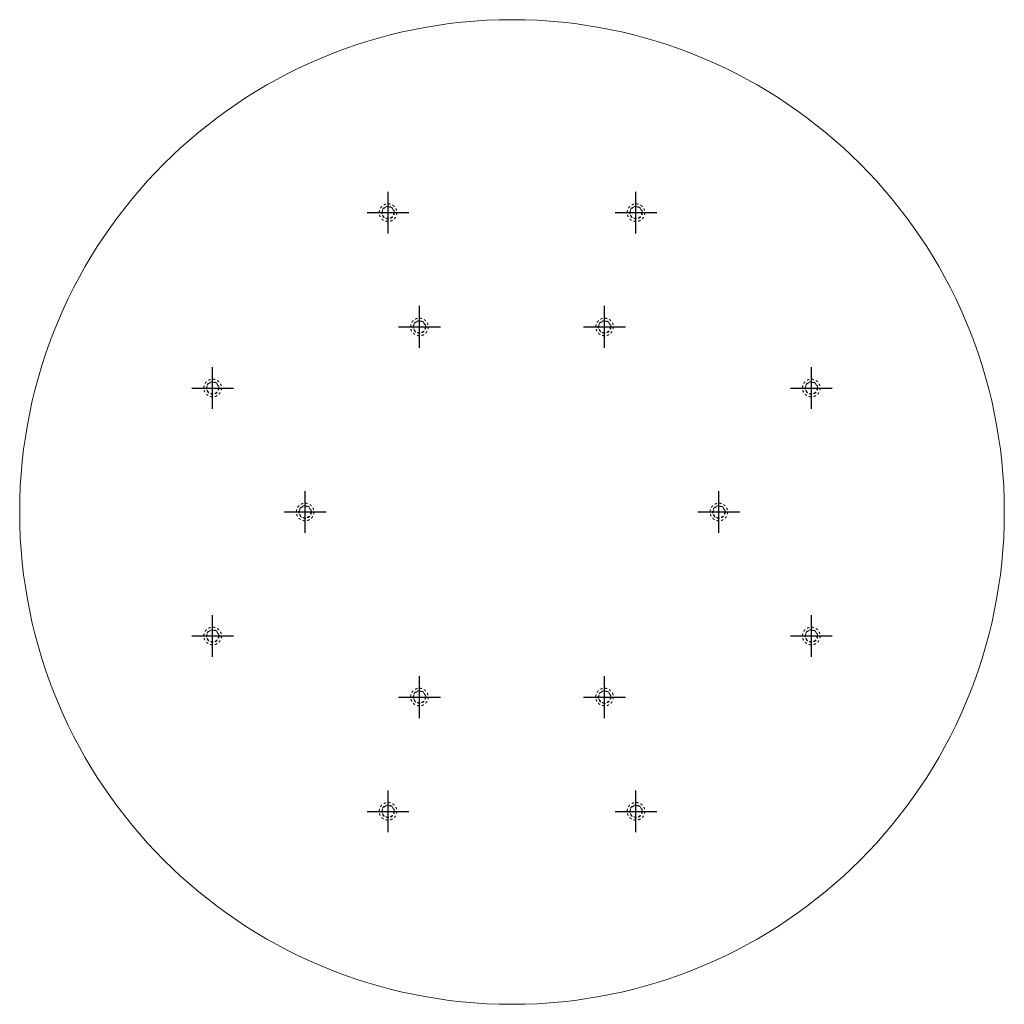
# Model space of a CAD drawing. Header units: millimetres. Extents: x -57642 to 5082813, y -177084 to 58112.
# Tile 1 of 256: x -57642 to -36370, y -121628 to -100356. Entities that reach past the tile are written whole.
import ezdxf

# ---------------------------------------------------------------- set-up
doc = ezdxf.new("R2010")
doc.units = ezdxf.units.MM
doc.linetypes.add('JIS_02_1.0', pattern=[2, 1, -1])

msp = doc.modelspace()

# ---------------------------------------------------------------- linework, layer by layer
at = {"color": 1}
for p, q in [((-49684.69272, -104978.53789), (-49684.69272, -104071.72146)), ((-44327.12467, -104978.53789), (-44327.12467, -104071.72146)), ((-50138.10094, -104525.12968), (-49231.28451, -104525.12968)), ((-44780.53289, -104525.12968), (-43873.71645, -104525.12968)), ((-49005.9087, -107448.08283), (-49005.9087, -106541.2664)), ((-45005.9087, -107448.08283), (-45005.9087, -106541.2664)), ((-49459.31691, -106994.67462), (-48552.50048, -106994.67462)), ((-45459.31691, -106994.67462), (-44552.50048, -106994.67462)), ((-53473.06542, -108766.91059), (-53473.06542, -107860.09416)), ((-40538.75197, -108766.91059), (-40538.75197, -107860.09416)), ((-53926.47364, -108313.50238), (-53019.65721, -108313.50238)), ((-40992.16018, -108313.50238), (-40085.34375, -108313.50238)), ((-51475.9087, -111445.69462), (-51475.9087, -110538.87819)), ((-42535.9087, -111445.69462), (-42535.9087, -110538.87819)), ((-51929.31691, -110992.2864), (-51022.50048, -110992.2864)), ((-42989.31691, -110992.2864), (-42082.50048, -110992.2864)), ((-53473.06542, -114124.47865), (-53473.06542, -113217.66221)), ((-40538.75197, -114124.47865), (-40538.75197, -113217.66221)), ((-53926.47364, -113671.07043), (-53019.65721, -113671.07043)), ((-40992.16018, -113671.07043), (-40085.34375, -113671.07043)), ((-49005.9087, -115443.30641), (-49005.9087, -114536.48998)), ((-45005.9087, -115443.30641), (-45005.9087, -114536.48998)), ((-49459.31691, -114989.89819), (-48552.50048, -114989.89819)), ((-45459.31691, -114989.89819), (-44552.50048, -114989.89819)), ((-49684.69272, -117912.85135), (-49684.69272, -117006.03492)), ((-44327.12467, -117912.85135), (-44327.12467, -117006.03492)), ((-50138.10094, -117459.44313), (-49231.28451, -117459.44313)), ((-44780.53289, -117459.44313), (-43873.71645, -117459.44313))]:
    msp.add_line(p, q, dxfattribs=at)
at = {"lineweight": 18, "ltscale": 10}
msp.add_circle((-47005.9087, -110992.2864), 10636.01433, dxfattribs=at)
at = {"linetype": 'JIS_02_1.0', "lineweight": 18, "ltscale": 50}
for centre, radius in [((-49684.69272, -104525.12968), 190), ((-49684.69272, -104525.12968), 136.5), ((-49684.69272, -104525.12968), 126.5), ((-44327.12467, -104525.12968), 190), ((-44327.12467, -104525.12968), 136.5), ((-44327.12467, -104525.12968), 126.5), ((-49005.9087, -106994.67462), 190), ((-49005.9087, -106994.67462), 136.5), ((-49005.9087, -106994.67462), 126.5), ((-45005.9087, -106994.67462), 190), ((-45005.9087, -106994.67462), 136.5), ((-45005.9087, -106994.67462), 126.5), ((-53473.06542, -108313.50238), 190), ((-53473.06542, -108313.50238), 136.5), ((-53473.06542, -108313.50238), 126.5), ((-40538.75197, -108313.50238), 190), ((-40538.75197, -108313.50238), 136.5), ((-40538.75197, -108313.50238), 126.5), ((-51475.9087, -110992.2864), 190), ((-42535.9087, -110992.2864), 190), ((-51475.9087, -110992.2864), 136.5), ((-51475.9087, -110992.2864), 126.5), ((-42535.9087, -110992.2864), 136.5), ((-42535.9087, -110992.2864), 126.5), ((-53473.06542, -113671.07043), 190), ((-53473.06542, -113671.07043), 136.5), ((-53473.06542, -113671.07043), 126.5), ((-40538.75197, -113671.07043), 190), ((-40538.75197, -113671.07043), 136.5), ((-40538.75197, -113671.07043), 126.5), ((-49005.9087, -114989.89819), 190), ((-49005.9087, -114989.89819), 136.5), ((-49005.9087, -114989.89819), 126.5), ((-45005.9087, -114989.89819), 190), ((-45005.9087, -114989.89819), 136.5), ((-45005.9087, -114989.89819), 126.5), ((-49684.69272, -117459.44313), 190), ((-49684.69272, -117459.44313), 136.5), ((-49684.69272, -117459.44313), 126.5), ((-44327.12467, -117459.44313), 190), ((-44327.12467, -117459.44313), 136.5), ((-44327.12467, -117459.44313), 126.5)]:
    msp.add_circle(centre, radius, dxfattribs=at)

doc.saveas('drawing.dxf')
